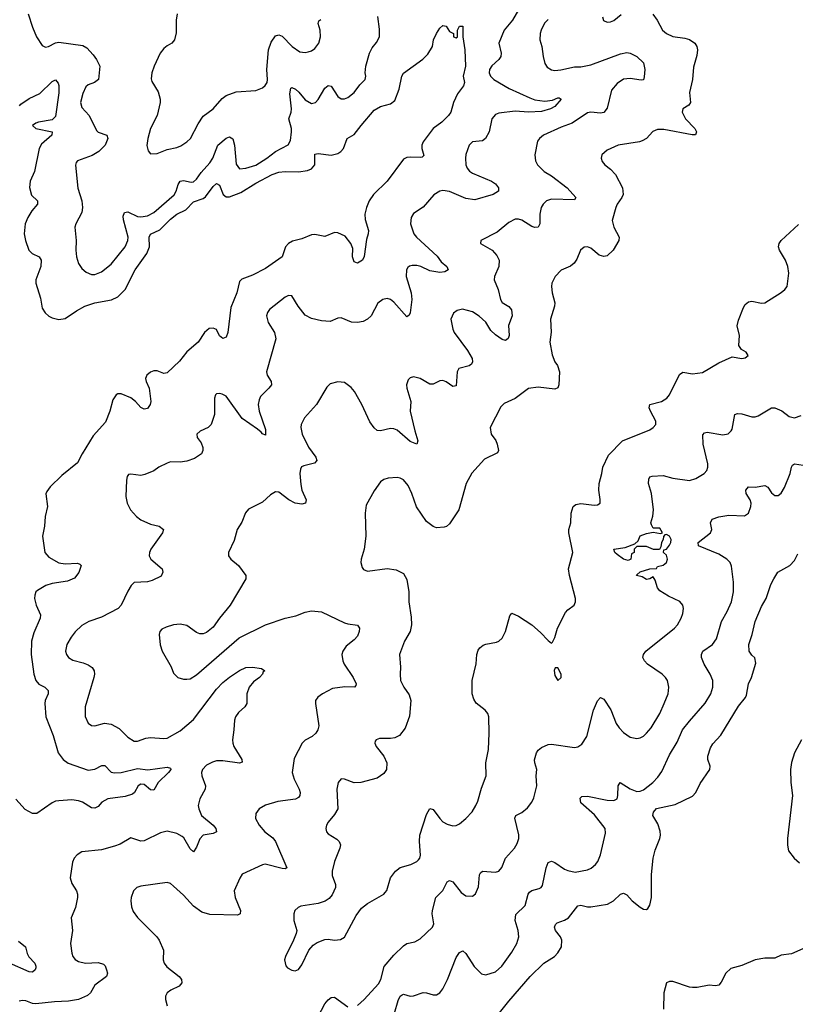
# Model space of a CAD drawing. Header units: inches. Extents: x 2057696 to 2160536, y 827480 to 1016834.
# Tile 105 of 256: x 2113693 to 2118415, y 861920 to 867913. Entities that reach past the tile are written whole.
import ezdxf

# ---------------------------------------------------------------- set-up
doc = ezdxf.new("R2010")
doc.units = ezdxf.units.IN
doc.header["$MEASUREMENT"] = 0
doc.layers.add('C1816', color=7, linetype='Continuous')

msp = doc.modelspace()

# ---------------------------------------------------------------- linework, layer by layer
at = {"layer": 'C1816', "color": 5}
for points, elevation in [([(2116743.2, 867996.8), (2116694, 867910), (2116642.8, 867850), (2116610.3, 867770), (2116623.7, 867710), (2116622.4, 867690), (2116610.4, 867670), (2116567.1, 867632.9), (2116552.2, 867610), (2116550.4, 867590), (2116559.5, 867570), (2116580.4, 867550), (2116673.6, 867493.6), (2116797.8, 867437.8), (2116830, 867426.5), (2116890, 867416.6), (2116936.8, 867423.2), (2116970, 867437.8), (2116978, 867438), (2116990.3, 867430), (2116950, 867384.5), (2116924.9, 867370), (2116870, 867353.7), (2116789.9, 867349.9), (2116710, 867355.6), (2116610, 867343.4), (2116590, 867337.2), (2116567.1, 867310), (2116550.2, 867230), (2116529.3, 867190.7), (2116510, 867175.1), (2116450, 867169.6), (2116430.2, 867149.7), (2116410, 867093.2), (2116406.4, 867070), (2116409.3, 867030), (2116416.9, 867010), (2116431.4, 866991.4), (2116450, 866978.9), (2116564.4, 866930), (2116590, 866913.8), (2116608.8, 866890), (2116608.4, 866870), (2116574.9, 866850), (2116464.1, 866815.9), (2116410, 866824.1), (2116310, 866868.2), (2116270, 866872.8), (2116251.2, 866868.8), (2116213.7, 866846.3), (2116150, 866771.6), (2116090, 866734), (2116075.8, 866710), (2116071.7, 866670), (2116092.6, 866610), (2116108.2, 866590), (2116234.3, 866474.3), (2116258.7, 866438.7), (2116292.7, 866410), (2116302, 866390), (2116282, 866378), (2116250, 866373.5), (2116190, 866385), (2116135.8, 866410), (2116110, 866416.1), (2116082.9, 866417.1), (2116067, 866413), (2116056, 866404), (2116047.9, 866390), (2116046.7, 866350), (2116075.8, 866250), (2116080.8, 866210), (2116070, 866128.7), (2116064.4, 866115.6), (2116050, 866104.5), (2115970, 866193.5), (2115950, 866210.9), (2115930, 866216.9), (2115902.8, 866210), (2115872.9, 866187.1), (2115833.1, 866110), (2115810.3, 866090), (2115784, 866076), (2115750, 866069.1), (2115712.6, 866072.6), (2115650, 866098.3), (2115630, 866096.3), (2115583.4, 866076.6), (2115530, 866080.4), (2115470, 866095.3), (2115430, 866115.4), (2115387.6, 866170), (2115350, 866232.3), (2115330, 866234.5), (2115310, 866223.7), (2115213.4, 866150), (2115200.5, 866130), (2115196.3, 866110), (2115206.4, 866070), (2115243.7, 866010), (2115252, 865970), (2115195.3, 865770), (2115200.3, 865750), (2115224.2, 865710), (2115224.9, 865690), (2115210.4, 865670), (2115159.6, 865620.4), (2115150, 865599), (2115144.9, 865570), (2115151.5, 865530), (2115190, 865418), (2115190, 865385.2), (2115170, 865392.3), (2115163.3, 865403.3), (2115140.9, 865420.9), (2115046.7, 865486.7), (2114950, 865620.7), (2114925.2, 865634.8), (2114910, 865638.4), (2114890, 865635.1), (2114884, 865630), (2114878, 865610), (2114878.7, 865510), (2114858.4, 865450), (2114840.7, 865430), (2114792.4, 865407.6), (2114770.8, 865390), (2114773.4, 865370), (2114796.7, 865336.7), (2114808.4, 865310), (2114808.4, 865290), (2114800.5, 865270), (2114757.7, 865242.3), (2114710, 865226.4), (2114670, 865220.4), (2114610, 865221.5), (2114590, 865214.7), (2114540.7, 865190), (2114510, 865167), (2114454.6, 865145.4), (2114430, 865139.7), (2114370, 865146), (2114356, 865144), (2114346.8, 865133.2), (2114342, 865110), (2114339.5, 865010), (2114347.7, 864970), (2114367.3, 864930), (2114403, 864890), (2114429.2, 864869.2), (2114490, 864841.7), (2114542.8, 864830), (2114568, 864810), (2114562.4, 864790), (2114490.4, 864690), (2114482.4, 864670), (2114481.6, 864650), (2114490.5, 864630), (2114560.3, 864570), (2114564.9, 864550), (2114553.1, 864526.9), (2114499.5, 864500.5), (2114470, 864492.1), (2114390, 864487), (2114371.7, 864468.3), (2114350, 864435.1), (2114310.3, 864350), (2114292, 864330), (2114190, 864276.8), (2114113.4, 864250), (2114070, 864226.3), (2114030, 864187.6), (2114005.3, 864154.7), (2113980.3, 864110), (2113972.2, 864070), (2113977.1, 864050), (2113990.6, 864030), (2114015.2, 864015.3), (2114079.3, 863999.3), (2114110, 863986.5), (2114133.1, 863970), (2114146.3, 863950), (2114149, 863930), (2114144.4, 863910), (2114090.3, 863730), (2114092, 863672), (2114110, 863630.8), (2114130, 863617.1), (2114150, 863614.4), (2114208.5, 863631.6), (2114250, 863625.6), (2114298.7, 863598.7), (2114350, 863545.2), (2114390, 863521.8), (2114410, 863520.7), (2114460.7, 863539.3), (2114490, 863544.7), (2114570, 863536.9), (2114590, 863540.2), (2114670, 863583.9), (2114750, 863654.3), (2114890, 863838), (2114930, 863878.4), (2114970, 863910.2), (2115030, 863951.3), (2115070, 863970.2), (2115110, 863972.9), (2115164.5, 863964.5), (2115184.7, 863950), (2115175.9, 863944.1), (2115170.5, 863930), (2115152.2, 863910), (2115116.7, 863883.3), (2115090.3, 863850), (2115076, 863810), (2115075.8, 863750), (2115064.4, 863730), (2115024.5, 863695.5), (2115007.2, 863670), (2115000.3, 863650), (2114996.9, 863590), (2114987.4, 863530), (2114990.3, 863510), (2114997.4, 863490), (2115046, 863410), (2115046.4, 863393.6), (2115030, 863388.4), (2114930, 863401.4), (2114890, 863401.5), (2114865.7, 863394.3), (2114830, 863375.4), (2114805.2, 863350), (2114799.6, 863330), (2114800.8, 863310), (2114823.6, 863250), (2114822.3, 863230), (2114788.7, 863170), (2114780.2, 863130), (2114782.4, 863110), (2114799, 863070), (2114870.2, 863010), (2114887.7, 862990), (2114890.4, 862970), (2114870, 862959.3), (2114810, 862949.7), (2114790, 862926.6), (2114770, 862877), (2114750, 862847), (2114730, 862866.3), (2114692.2, 862932.2), (2114682.2, 862942.2), (2114650, 862959.2), (2114590, 862973.5), (2114550, 862963.9), (2114450, 862914), (2114430, 862913.5), (2114370, 862932.3), (2114304.4, 862895.5), (2114270, 862882.4), (2114190, 862860.9), (2114070, 862847.6), (2114042, 862830), (2114024.4, 862810), (2114014.7, 862785.3), (2114000.3, 862690), (2114010, 862654.8), (2114037.6, 862610), (2114044.2, 862590), (2114044.6, 862570), (2114031.8, 862510), (2114005.5, 862445.5), (2114013.1, 862370), (2114001.1, 862290), (2114010.3, 862230.3), (2114017, 862210), (2114030, 862192.7), (2114050, 862179.6), (2114094, 862170), (2114170, 862173.6), (2114203.6, 862163.6), (2114213.8, 862153.8), (2114222, 862130), (2114226.4, 862110), (2114221.6, 862090), (2114150, 862036.3), (2114123.1, 861990), (2114106.4, 861973.6), (2114051.3, 861948.7), (2113990, 861938), (2113905.3, 861934.7), (2113790, 861922), (2113770, 861924.2), (2113730, 861940.7), (2113710, 861942), (2113690, 861938)], 340), ([(2113744.9, 867950), (2113770, 867868), (2113794, 867810), (2113830, 867755.3), (2113850, 867746.7), (2113868.7, 867750), (2113910, 867773.1), (2113930, 867775.6), (2114076.2, 867756.2), (2114101.9, 867741.9), (2114139.2, 867699.2), (2114160.9, 867670), (2114180.8, 867630), (2114173, 867550), (2114148.7, 867531.3), (2114110, 867517.4), (2114096, 867504), (2114076.1, 867463.9), (2114062, 867410), (2114070, 867379.3), (2114116.4, 867330), (2114159.3, 867239.3), (2114170, 867228), (2114223, 867210), (2114229, 867190), (2114212.1, 867150), (2114174.6, 867110), (2114133.1, 867086.9), (2114044.9, 867055.1), (2114036.1, 867043.9), (2114032.2, 867027.8), (2114046.9, 866886.9), (2114070.3, 866810), (2114074.9, 866770), (2114070, 866739), (2114034, 866670), (2114028.7, 866650), (2114036, 866570), (2114033.4, 866510), (2114038, 866470), (2114050.4, 866430), (2114070, 866398), (2114096.3, 866376.3), (2114130, 866362.6), (2114150, 866362.6), (2114190, 866378), (2114250, 866425.3), (2114334.8, 866530), (2114350.7, 866569.3), (2114353.3, 866590), (2114324.2, 866695.8), (2114322.7, 866717.3), (2114330, 866738.7), (2114350, 866742.8), (2114410, 866714.8), (2114430, 866712.4), (2114470, 866719.4), (2114510, 866740.2), (2114632.5, 866847.5), (2114644.5, 866870), (2114656.8, 866910), (2114669.4, 866930.6), (2114690, 866934), (2114735.9, 866924.1), (2114750, 866926.4), (2114770, 866943.1), (2114797.2, 866982.9), (2114850, 867041.1), (2114869.2, 867070), (2114898.9, 867150), (2114950, 867191.5), (2114970, 867200.3), (2114990, 867188), (2115000.5, 867150), (2115010, 867034), (2115030, 867006.3), (2115070, 867010.2), (2115130, 867028.5), (2115196.4, 867070), (2115250, 867110.2), (2115328.1, 867151.9), (2115341.7, 867178.3), (2115347.6, 867230), (2115347, 867250), (2115332.3, 867310), (2115345.2, 867350), (2115346.9, 867370), (2115337.7, 867462.3), (2115343.1, 867496.9), (2115350, 867501.5), (2115372.2, 867490), (2115392.8, 867472.8), (2115430, 867424.7), (2115470, 867402.6), (2115493.3, 867410), (2115510, 867428.4), (2115550, 867496.5), (2115570, 867511.8), (2115590, 867508.4), (2115630, 867444.9), (2115650, 867432.4), (2115670, 867432.4), (2115690, 867440.4), (2115729.5, 867470), (2115763.5, 867516.5), (2115795.1, 867550), (2115800.9, 867570), (2115797, 867590), (2115800.5, 867630), (2115822.3, 867710), (2115838, 867742), (2115864.6, 867775.4), (2115882.7, 867810), (2115883.9, 867856.1), (2115872.3, 867932.3)], 340), ([(2114651.7, 867950), (2114644.6, 867910), (2114645.8, 867834.2), (2114635.5, 867790), (2114618.8, 867770), (2114590, 867754.5), (2114570, 867737), (2114548.2, 867710), (2114510.4, 867630), (2114497.6, 867590), (2114493, 867553), (2114496.7, 867536.7), (2114535.1, 867475.1), (2114548.4, 867430), (2114548.5, 867410), (2114530.3, 867330), (2114488.8, 867250), (2114472, 867190), (2114466.9, 867146.9), (2114474.9, 867114.9), (2114490, 867097.3), (2114530, 867099.5), (2114590, 867122.8), (2114650, 867135.8), (2114674.2, 867145.8), (2114710.6, 867169.4), (2114732.1, 867190), (2114779.8, 867280.2), (2114810, 867326), (2114870, 867370.3), (2114926.4, 867433.6), (2114950, 867451.5), (2115010, 867473.8), (2115130, 867482), (2115170, 867498), (2115188.1, 867511.9), (2115198.7, 867530), (2115201.1, 867550), (2115197.1, 867610), (2115207.3, 867730), (2115223.2, 867776.8), (2115250, 867815.3), (2115270, 867820.3), (2115290, 867814), (2115352.4, 867750), (2115398.2, 867718.2), (2115430, 867714.3), (2115450, 867717.8), (2115470, 867724.4), (2115490, 867737.8), (2115513.6, 867770), (2115524.2, 867810), (2115521.2, 867850), (2115509.7, 867890), (2115513.3, 867906.7), (2115525.5, 867914.5)], 360), ([(2117546.8, 867946.8), (2117574, 867910), (2117606.4, 867850), (2117630.6, 867830), (2117670.3, 867810.3), (2117741.8, 867801.8), (2117770, 867793.7), (2117803, 867770), (2117815.8, 867750), (2117818.9, 867730), (2117815.6, 867695.6), (2117796, 867624), (2117789, 867550), (2117770.3, 867470), (2117776.4, 867410), (2117767.1, 867392.9), (2117730.7, 867370), (2117725.7, 867350), (2117747.4, 867310), (2117804.4, 867250), (2117812.7, 867230), (2117810, 867218), (2117807.1, 867212.9), (2117788.1, 867211.9), (2117614.8, 867245.2), (2117575.9, 867244.1), (2117548.2, 867231.8), (2117508.5, 867190), (2117483.7, 867176.3), (2117466, 867170), (2117336.3, 867150), (2117270, 867119.7), (2117237.1, 867090), (2117234, 867070), (2117239.5, 867050), (2117254.4, 867030), (2117290, 867003.1), (2117320.2, 866970), (2117363.2, 866890), (2117366.5, 866850), (2117358.9, 866830), (2117330.3, 866790), (2117321.5, 866770), (2117300.7, 866690), (2117310.2, 866650), (2117342.4, 866590), (2117341.6, 866570), (2117306, 866510), (2117270, 866476.9), (2117250, 866471.1), (2117220, 866480), (2117170, 866522.9), (2117150, 866531.5), (2117130, 866529.2), (2117107.7, 866510), (2117085.3, 866454.7), (2117068.8, 866431.2), (2117046.7, 866413.3), (2116990, 866389.3), (2116953.4, 866350), (2116933, 866310), (2116930.4, 866290), (2116934, 866250), (2116950.3, 866190), (2116948.5, 866168.5), (2116924.9, 866090), (2116928.7, 866011.3), (2116920.3, 865950), (2116934.2, 865874.2), (2116951.6, 865831.6), (2116967.6, 865807.6), (2116978.9, 865770), (2116975.6, 865690), (2116970, 865673.2), (2116950, 865664.2), (2116850, 865676.2), (2116790, 865668.2), (2116710, 865607.1), (2116643.2, 865576.8), (2116622.8, 865557.2), (2116556.4, 865430), (2116564.2, 865390), (2116591.3, 865351.3), (2116599.5, 865330), (2116608, 865290), (2116602.5, 865277.5), (2116522.3, 865237.7), (2116446.5, 865153.5), (2116411.6, 865090), (2116365.7, 864930), (2116310, 864843.7), (2116291.8, 864828.2), (2116276.7, 864823.3), (2116230, 864820.7), (2116210, 864827.6), (2116170, 864858.4), (2116108.6, 864948.6), (2116080.5, 865030), (2116057.4, 865077.4), (2116030, 865112), (2116010, 865122.9), (2115990, 865127.3), (2115936.7, 865123.3), (2115910, 865114.5), (2115890, 865100.9), (2115850, 865046), (2115801.8, 864958.2), (2115796.5, 864910), (2115800.3, 864770), (2115790.4, 864690), (2115772.7, 864630), (2115770.6, 864610), (2115778, 864578), (2115786.4, 864566.4), (2115810, 864555.5), (2115930, 864571.7), (2115984.4, 864564.4), (2116030, 864541.6), (2116050, 864504.7), (2116062, 864430), (2116062.4, 864370), (2116076.3, 864276.3), (2116077.7, 864230), (2116070.3, 864190), (2116036, 864130), (2116004.4, 864050), (2116011.9, 863971.9), (2116008.8, 863930), (2116011.8, 863890), (2116031.7, 863850), (2116063.6, 863803.6), (2116074.7, 863770), (2116065.4, 863674.6), (2116040, 863600), (2116004.6, 863555.4), (2115977.5, 863542.5), (2115950, 863537.2), (2115883.1, 863536.9), (2115862.8, 863530), (2115857.5, 863522.5), (2115854.4, 863510), (2115862.6, 863490), (2115910.1, 863430.1), (2115928.2, 863390), (2115926.2, 863350), (2115910, 863324.7), (2115870, 863297.2), (2115770.2, 863269.8), (2115730, 863268.7), (2115670, 863289.6), (2115650, 863292.3), (2115632.7, 863270), (2115623.1, 863230), (2115630.3, 863110), (2115610, 863075.1), (2115570, 863029.2), (2115560.4, 863010), (2115557.1, 862990), (2115561.6, 862970), (2115570, 862957.3), (2115624.4, 862924.4), (2115638, 862910), (2115646, 862890), (2115642.4, 862870), (2115609, 862790), (2115595.6, 862730), (2115596.1, 862703.9), (2115615.6, 862650), (2115615.2, 862630), (2115594.8, 862585.2), (2115576.1, 862563.9), (2115552.5, 862547.5), (2115510, 862533.8), (2115403.6, 862516.4), (2115387.7, 862510), (2115368.4, 862490), (2115361.3, 862470), (2115361.3, 862430), (2115379.1, 862370), (2115376.3, 862350), (2115360.5, 862310), (2115310.5, 862210), (2115305.5, 862190), (2115313.2, 862153.2), (2115322.8, 862142.8), (2115350, 862127.7), (2115370, 862124), (2115390, 862130.8), (2115410, 862160.7), (2115453.6, 862250), (2115479.8, 862280.3), (2115503.1, 862296.9), (2115550, 862314), (2115570, 862315.8), (2115610.3, 862310.4), (2115646.6, 862313.4), (2115670, 862327.7), (2115740.5, 862459.5), (2115774.5, 862505.5), (2115810, 862532.8), (2115909.3, 862590), (2115918.8, 862601.2), (2115927.1, 862612.9), (2115950.8, 862689.2), (2115980.5, 862730), (2116010, 862753.4), (2116073.2, 862770), (2116110, 862788.5), (2116120.7, 862799.3), (2116129.6, 862810), (2116132.2, 862827.8), (2116126.3, 862910), (2116129.8, 862950), (2116170, 863076), (2116190, 863111), (2116210, 863106), (2116250, 863050.8), (2116270, 863030.8), (2116295.9, 863015.9), (2116330, 863005.5), (2116350, 863008), (2116370, 863018), (2116409.7, 863050.3), (2116447.6, 863092.4), (2116470.9, 863129.1), (2116482.9, 863157.1), (2116503.9, 863236.1), (2116532.6, 863310), (2116531, 863390), (2116547.4, 863470), (2116551.6, 863570), (2116549.8, 863669.8), (2116542.3, 863690), (2116526.6, 863710), (2116472.9, 863752.9), (2116457.3, 863777.2), (2116448.3, 863810), (2116448.6, 863890), (2116471.5, 863991.5), (2116476.9, 864050), (2116484.4, 864075.6), (2116494.5, 864090), (2116514.9, 864105.1), (2116530, 864112), (2116595.8, 864124.2), (2116610, 864130.4), (2116630.8, 864149.2), (2116651.5, 864190), (2116676.2, 864283.8), (2116690, 864300.7), (2116730, 864281.6), (2116810, 864230.5), (2116863.9, 864183.9), (2116910, 864134.8), (2116930, 864118), (2116936, 864124), (2116950, 864152), (2116967, 864210), (2117015.4, 864304.6), (2117030, 864322), (2117069, 864350), (2117077, 864370), (2117077, 864390), (2117039.5, 864530), (2117035.1, 864570), (2117059.8, 864670), (2117036.4, 864790), (2117037.2, 864810), (2117047.8, 864850), (2117050.8, 864910), (2117063, 864950), (2117078.2, 864961.8), (2117110, 864968.9), (2117190, 864958.7), (2117210, 864959.3), (2117226, 864970), (2117227.5, 864992.5), (2117219.1, 865050), (2117221.1, 865090), (2117238, 865150), (2117244, 865190), (2117277.4, 865262.6), (2117363.7, 865350), (2117530, 865416.4), (2117550, 865430.6), (2117565.1, 865450), (2117565.6, 865470), (2117532.6, 865530), (2117525.7, 865550), (2117529.6, 865570), (2117601.2, 865590), (2117633.6, 865610), (2117650, 865630.5), (2117710, 865754.4), (2117730, 865767), (2117790, 865757), (2117850, 865764.9), (2117950, 865824.9), (2118030, 865862), (2118090, 865851), (2118110, 865856), (2118128.7, 865870), (2118115.3, 865890), (2118086.6, 865906.6), (2118072.3, 865930), (2118074.7, 865990), (2118062, 866050), (2118070, 866084), (2118099.2, 866160.8), (2118110, 866180.4), (2118130, 866196), (2118150, 866200.3), (2118210, 866188.5), (2118230, 866190.5), (2118328.3, 866251.7), (2118352.3, 866270), (2118365.1, 866290), (2118375.1, 866370), (2118369.7, 866410.4), (2118356, 866450), (2118319.1, 866510), (2118313.7, 866530), (2118316.9, 866550), (2118329.8, 866570.2), (2118434.1, 866665.9)], 380), ([(2117240.7, 867930), (2117248, 867908), (2117270, 867898.8), (2117290, 867900.5), (2117310, 867908.5), (2117355.4, 867944.6)], 380), ([(2113692, 867388), (2113700.3, 867399.7), (2113750, 867433.7), (2113815.6, 867464.4), (2113890, 867536.3), (2113910, 867546.8), (2113926.2, 867526.2), (2113930, 867512), (2113930, 867468), (2113910, 867323.9), (2113890, 867304.5), (2113807.7, 867290), (2113790, 867284.1), (2113770.3, 867270), (2113790.4, 867250), (2113890.4, 867230), (2113887.4, 867210), (2113825, 867155), (2113810.2, 867129.8), (2113782, 866990), (2113756.5, 866930), (2113751.6, 866891.6), (2113764.9, 866845), (2113801.6, 866810), (2113801.1, 866790), (2113766, 866750), (2113741.6, 866710), (2113726.7, 866670), (2113720.2, 866610), (2113727.2, 866570), (2113749.1, 866510), (2113769.4, 866489.4), (2113810.8, 866470.8), (2113823.6, 866450), (2113820.6, 866410), (2113791.2, 866330), (2113790.2, 866310), (2113818.9, 866218.9), (2113830, 866158), (2113848.6, 866128.6), (2113869.3, 866109.3), (2113890, 866098), (2113930, 866087.5), (2113970, 866093.6), (2114038.7, 866141.3), (2114090, 866169.4), (2114150, 866189.5), (2114251.8, 866208.2), (2114290, 866226.8), (2114335.4, 866270), (2114396.1, 866390), (2114465.9, 866490), (2114482.1, 866530), (2114481.3, 866590), (2114490, 866606.9), (2114545, 866635), (2114610, 866700.1), (2114650, 866728.8), (2114703.8, 866756.2), (2114750, 866804.4), (2114810, 866825.9), (2114824.1, 866835.9), (2114870, 866898.4), (2114890, 866916.2), (2114910, 866905.7), (2114932.3, 866850), (2114950, 866835.4), (2114970, 866834.8), (2115039.3, 866860.7), (2115130, 866918.7), (2115230, 866970.1), (2115270, 866985), (2115310, 866989.5), (2115390, 866986.9), (2115444, 866996), (2115470, 867006), (2115489.1, 867030), (2115490, 867094.4), (2115510, 867099.2), (2115590, 867088.7), (2115630, 867098.7), (2115647.6, 867110), (2115663.7, 867130), (2115685.6, 867190), (2115730, 867213.8), (2115770.8, 867270), (2115850, 867362.8), (2115890, 867384.7), (2115950, 867401.8), (2115977.6, 867422.4), (2116002.7, 867490), (2116019.7, 867570), (2116030, 867587.7), (2116147.8, 867672.2), (2116177.2, 867702.8), (2116206, 867750), (2116212.7, 867790), (2116229.6, 867830), (2116250, 867861), (2116270, 867878), (2116290, 867874), (2116310, 867842), (2116334, 867830), (2116334, 867810), (2116350, 867802), (2116358, 867810), (2116358, 867850), (2116370, 867874), (2116390, 867874), (2116390.4, 867810), (2116403.7, 867730), (2116406.5, 867630), (2116393.6, 867570), (2116400.5, 867530), (2116394.8, 867510), (2116357.7, 867462.2), (2116334.3, 867410), (2116316.9, 867350), (2116303.2, 867330), (2116263.6, 867290), (2116209.6, 867250.4), (2116149, 867170), (2116141.1, 867150), (2116141.3, 867130), (2116153.8, 867086.2), (2116143.4, 867076.6), (2116130, 867073.6), (2116070, 867077.2), (2116050, 867074.2), (2116030, 867064.4), (2115930, 866931.2), (2115847.4, 866850), (2115819.6, 866810), (2115803.6, 866770), (2115794, 866730), (2115796.7, 866696.7), (2115816.5, 866630), (2115814.9, 866610), (2115804.5, 866575.5), (2115789.1, 866470.9), (2115780.4, 866450), (2115750, 866431.5), (2115730, 866438.4), (2115718.8, 866470), (2115720, 866520), (2115709.8, 866550), (2115675.3, 866595.3), (2115630, 866616.8), (2115610, 866618.3), (2115550, 866594), (2115490, 866605.3), (2115470, 866603.1), (2115410, 866579.3), (2115354.4, 866565.6), (2115330, 866551), (2115311.7, 866530), (2115290.2, 866469.8), (2115190, 866399.7), (2115110, 866357.2), (2115046, 866334), (2115030, 866319.3), (2115014.3, 866250), (2114978.2, 866161.8), (2114959.6, 866010), (2114950, 865980.9), (2114930, 865972), (2114910, 865989.4), (2114890, 866027.6), (2114870, 866036), (2114846.7, 866033.3), (2114817, 866010), (2114779.6, 865950), (2114710, 865892.4), (2114665.4, 865834.6), (2114590, 865762.9), (2114570, 865759.6), (2114530, 865776), (2114510, 865775.6), (2114490, 865768.2), (2114466.7, 865750), (2114458.9, 865730), (2114462.7, 865710), (2114480.2, 865670), (2114490.2, 865590), (2114486, 865570), (2114470, 865547.3), (2114450, 865542.9), (2114430, 865551.8), (2114397.4, 865590), (2114370, 865611.8), (2114310, 865635.1), (2114290, 865635.1), (2114280.7, 865630), (2114260.3, 865599.7), (2114241.7, 865530), (2114215.8, 865464.2), (2114139.1, 865380.9), (2114072.6, 865270), (2114045.1, 865214.9), (2113950, 865138), (2113878.4, 865070), (2113858, 865042), (2113852.2, 865027.8), (2113862.4, 864950), (2113848, 864890), (2113843.9, 864830), (2113832.3, 864770), (2113846.2, 864670), (2113870, 864642), (2113930, 864607.5), (2113970, 864601.2), (2114044.1, 864604.1), (2114058.8, 864598.8), (2114066.8, 864590), (2114052.2, 864547.8), (2114026.5, 864513.5), (2113984.4, 864495.5), (2113890, 864481.7), (2113852.7, 864470), (2113800.6, 864439.4), (2113790.6, 864430), (2113783.8, 864410), (2113783.1, 864390), (2113792.2, 864350), (2113819.5, 864290), (2113818, 864270), (2113779.1, 864180.9), (2113764.7, 864130), (2113762.2, 864050), (2113778.9, 863930), (2113790.3, 863890), (2113809.4, 863869.4), (2113846, 863850), (2113865.7, 863830), (2113866, 863810), (2113847.6, 863770), (2113844.9, 863750), (2113852.7, 863670), (2113896.2, 863556.2), (2113926.7, 863450), (2113957.4, 863410), (2113986.7, 863386.7), (2114110, 863345), (2114150, 863350.2), (2114193.7, 863373.7), (2114210, 863373.1), (2114250, 863332.6), (2114270, 863328.4), (2114310.3, 863330.3), (2114410, 863356), (2114472.2, 863347.8), (2114590, 863362.4), (2114610, 863358), (2114613, 863350), (2114599.5, 863330), (2114535.5, 863270), (2114510, 863223.7), (2114490, 863226), (2114450, 863258), (2114430, 863259.7), (2114414.4, 863250), (2114392.4, 863210), (2114380.2, 863199.8), (2114335.1, 863184.9), (2114230, 863170.8), (2114191.7, 863150), (2114170, 863123.8), (2114150, 863113.2), (2114130, 863116.5), (2114074.2, 863150), (2114050, 863159), (2114010, 863163.7), (2113930, 863157.8), (2113910, 863155.5), (2113890, 863146.7), (2113797.9, 863082.1), (2113770, 863080.7), (2113725.3, 863105.3), (2113670, 863169.3)], 320), ([(2116910, 867913.7), (2116888.6, 867891.4), (2116867.9, 867850), (2116861.5, 867830), (2116860.3, 867790), (2116871.7, 867750), (2116879, 867690), (2116890, 867647.3), (2116905.1, 867625.1), (2116930, 867607.4), (2116950, 867603.6), (2116987.5, 867607.5), (2117070, 867626.5), (2117110, 867627.1), (2117170, 867639.4), (2117350, 867705), (2117390, 867714), (2117410, 867710.3), (2117450, 867690.2), (2117490.3, 867650), (2117498.9, 867610), (2117495.2, 867564.8), (2117490, 867546.6), (2117475.8, 867544.2), (2117410, 867556.1), (2117370, 867551.6), (2117330, 867524.2), (2117296.3, 867483.7), (2117270, 867374), (2117250, 867348), (2117230, 867344.4), (2117170, 867351.1), (2117150, 867346.3), (2117056.9, 867283.1), (2116990, 867258.7), (2116882, 867210), (2116857.1, 867190), (2116846.3, 867173.7), (2116828.4, 867090), (2116833.7, 867053.7), (2116846.4, 867030), (2116885.5, 866990), (2116930, 866962.6), (2117025.3, 866890), (2117079.1, 866830), (2117070, 866817.2), (2116930, 866821.5), (2116900.3, 866810), (2116879.1, 866790), (2116867.2, 866770), (2116859.7, 866730), (2116858.7, 866670), (2116850, 866649.4), (2116830, 866647.8), (2116810, 866655.4), (2116750, 866693.5), (2116730, 866699.7), (2116710, 866698.3), (2116670, 866678), (2116600.5, 866619.5), (2116501, 866570), (2116498.8, 866550), (2116570, 866510.5), (2116598.8, 866478.8), (2116611.7, 866450), (2116610.2, 866410), (2116582.7, 866350), (2116580.8, 866330), (2116606.4, 866270), (2116620.7, 866210), (2116630, 866192.4), (2116670, 866167), (2116687.8, 866147.8), (2116690.2, 866110), (2116669.1, 866050.9), (2116672.2, 865990), (2116667.5, 865972.5), (2116650, 865959.7), (2116630, 865966), (2116590, 865994.8), (2116562.2, 866022.2), (2116530, 866072.1), (2116490, 866108.3), (2116450, 866135.3), (2116388.8, 866151.2), (2116356.2, 866143.8), (2116333.1, 866126.9), (2116318, 866090), (2116329, 866030), (2116338.9, 866010), (2116419.7, 865899.7), (2116446.7, 865850), (2116450.4, 865830), (2116443.4, 865816.6), (2116430, 865805.6), (2116367.3, 865790), (2116357.1, 865770), (2116350, 865685.2), (2116330, 865680.9), (2116290, 865709.6), (2116270, 865716.9), (2116250, 865715.1), (2116210, 865695.1), (2116190, 865694.5), (2116130, 865729.4), (2116090, 865739.5), (2116070, 865733.2), (2116058.5, 865721.5), (2116048.7, 865691.3), (2116048.8, 865670), (2116074, 865590), (2116070.5, 865529.5), (2116097.8, 865410), (2116116.9, 865350), (2116110, 865329.6), (2116070, 865346.3), (2115990, 865413.8), (2115970, 865423.8), (2115950, 865425.6), (2115890, 865409.7), (2115870, 865413.3), (2115850, 865429.7), (2115824.6, 865464.6), (2115775.1, 865570), (2115730.8, 865650), (2115710, 865674), (2115670, 865705.4), (2115630, 865708.2), (2115583.6, 865696.4), (2115563.4, 865676.6), (2115499.5, 865570), (2115426, 865490), (2115406.5, 865450), (2115404.7, 865430), (2115412.3, 865390), (2115451.9, 865311.9), (2115495.2, 865250), (2115501.3, 865230), (2115486.9, 865213.1), (2115421.7, 865198.3), (2115408.9, 865191.1), (2115402.3, 865177.7), (2115399, 865150), (2115403.8, 865083.8), (2115411.4, 865050), (2115437, 864990), (2115433.4, 864970), (2115410, 864964.4), (2115370, 864970.9), (2115331.5, 864990), (2115270, 865037), (2115250, 865039.3), (2115218.8, 865021.2), (2115170, 864976.2), (2115085.4, 864934.6), (2115067.5, 864912.5), (2115045.1, 864854.9), (2115017.6, 864810), (2114997.5, 864742.5), (2114963.8, 864670), (2114964.9, 864650), (2114979.1, 864630), (2115024.4, 864590), (2115070.4, 864530), (2115068.5, 864510), (2114974.9, 864350), (2114909.2, 864270.8), (2114870, 864215.6), (2114830, 864183), (2114810, 864174.3), (2114790, 864174.7), (2114770, 864183.6), (2114710, 864225.1), (2114670, 864232.8), (2114630, 864229.6), (2114584.2, 864215.8), (2114557.1, 864202.9), (2114545.5, 864190), (2114542.4, 864170), (2114547.4, 864107.4), (2114560.4, 864070), (2114614, 863974), (2114630, 863934.8), (2114656, 863910), (2114690, 863898), (2114710, 863898), (2114730, 863901.6), (2114770, 863925.7), (2115029.1, 864150.9), (2115189.3, 864230), (2115310, 864270.3), (2115374.9, 864285.1), (2115430, 864306), (2115470, 864314), (2115530, 864307.9), (2115670, 864241.5), (2115690, 864235), (2115748.6, 864228.6), (2115761.3, 864210), (2115760.2, 864190), (2115750, 864161.6), (2115730, 864138.3), (2115680.5, 864099.5), (2115659.1, 864070), (2115653.4, 864050), (2115660.4, 864010), (2115668.7, 863990), (2115723.6, 863910), (2115740.3, 863870), (2115738.9, 863861.1), (2115730.2, 863849.8), (2115671.6, 863851.6), (2115598.2, 863841.8), (2115536.3, 863810), (2115507.7, 863790), (2115493, 863770), (2115492.7, 863750), (2115514.6, 863614.6), (2115508, 863590), (2115495.5, 863570), (2115473.4, 863550), (2115431.7, 863528.3), (2115413, 863510), (2115363.6, 863416.4), (2115351.6, 863330), (2115363.6, 863290), (2115394.3, 863230), (2115399.6, 863210), (2115398, 863190), (2115390, 863179.6), (2115371, 863169), (2115264.7, 863155.3), (2115188.7, 863131.3), (2115150.3, 863109.6), (2115130, 863082), (2115128.8, 863050), (2115150.3, 863010), (2115185.3, 862970), (2115233.1, 862933.1), (2115250.1, 862910.1), (2115319.1, 862750), (2115310, 862745.1), (2115290, 862746.2), (2115187.1, 862772.9), (2115170, 862769.7), (2115047.3, 862712.7), (2115032.3, 862687.7), (2114999.3, 862610), (2115004.9, 862570), (2115037.6, 862490), (2115035.5, 862470), (2115018.3, 862461.7), (2114850, 862467.1), (2114801.1, 862481.1), (2114750, 862517), (2114690, 862584.7), (2114630, 862639.6), (2114610, 862655.6), (2114590, 862661.6), (2114430, 862639.6), (2114406.8, 862630), (2114386, 862610), (2114370.4, 862570), (2114368.5, 862550), (2114373.8, 862513.8), (2114384.4, 862484.4), (2114410, 862447.7), (2114526.7, 862330), (2114541.1, 862310), (2114568.7, 862250), (2114567, 862190), (2114572, 862170), (2114588.4, 862148.4), (2114663, 862090), (2114678, 862070), (2114679.1, 862050), (2114664, 862030), (2114613.7, 862006.3), (2114590, 861989.2), (2114581.3, 861970), (2114581.3, 861950), (2114590.4, 861910)], 360), ([(2115750, 861912.9), (2115790, 861948.9), (2115876.4, 862043.6), (2115890.6, 862070), (2115911.6, 862150), (2115970, 862218.6), (2116030, 862275.9), (2116050, 862289.1), (2116099.3, 862300.7), (2116130, 862317.6), (2116207, 862390), (2116214.3, 862410), (2116204, 862470), (2116205.4, 862490), (2116225.7, 862570), (2116270, 862612), (2116295.1, 862664.9), (2116310, 862674.4), (2116330, 862665.7), (2116381.3, 862601.3), (2116410, 862580.3), (2116450, 862578), (2116468.1, 862591.9), (2116485.2, 862634.8), (2116492.9, 862707.1), (2116499.1, 862720.9), (2116510, 862730.4), (2116590, 862724), (2116610, 862730.4), (2116627.7, 862752.3), (2116649.7, 862810), (2116706.3, 862870), (2116722.2, 862897.8), (2116732, 862930), (2116732.1, 862952.1), (2116706.7, 863053.3), (2116712.7, 863070), (2116750, 863087.4), (2116784.4, 863115.6), (2116811.1, 863150), (2116823.9, 863176.1), (2116842.2, 863250), (2116838.2, 863310), (2116841, 863350), (2116828.7, 863388.7), (2116828.1, 863408.1), (2116839.9, 863450), (2116850, 863467.2), (2116870, 863483.6), (2116910, 863501.3), (2116930, 863502.7), (2117070, 863484), (2117091.9, 863488.1), (2117115.8, 863504.2), (2117146.3, 863550), (2117187.1, 863710), (2117210, 863766.8), (2117230, 863787.7), (2117250, 863778), (2117292.9, 863712.9), (2117325.4, 863630), (2117342.7, 863602.7), (2117370, 863574.9), (2117410, 863546.7), (2117450, 863538.4), (2117470, 863542.4), (2117490, 863552.7), (2117510, 863570.4), (2117537.2, 863602.8), (2117589.8, 863690), (2117617.6, 863750), (2117640.4, 863810), (2117645.7, 863850), (2117637.4, 863890), (2117624.7, 863910), (2117603.6, 863930), (2117515.1, 863990), (2117496.9, 864010), (2117487.3, 864030), (2117491.4, 864048.6), (2117506, 864070), (2117680.5, 864210), (2117697.4, 864230), (2117719.7, 864270), (2117730, 864298), (2117735.1, 864330), (2117729.4, 864350), (2117711.3, 864371.3), (2117643.7, 864403.7), (2117590, 864436.2), (2117575.8, 864455.8), (2117562.5, 864502.5), (2117550, 864522), (2117530, 864509.2), (2117510, 864506), (2117482, 864522), (2117449, 864531), (2117450, 864534), (2117470, 864552), (2117529.1, 864570.9), (2117570, 864572), (2117575.1, 864584.9), (2117610, 864592.4), (2117630, 864608.6), (2117637.6, 864630), (2117630, 864654.2), (2117612.7, 864670), (2117614.7, 864685.3), (2117630, 864690.2), (2117650, 864714.4), (2117658.2, 864730), (2117658.6, 864750), (2117650, 864768.7), (2117630, 864778.7), (2117621.7, 864778.3), (2117612.7, 864767.3), (2117610, 864749.3), (2117599.5, 864730), (2117595.9, 864704.1), (2117587.3, 864687.3), (2117552.7, 864687.3), (2117510, 864706), (2117450, 864706), (2117434, 864690), (2117434, 864670), (2117418, 864662), (2117414, 864630), (2117398, 864622), (2117370, 864629.6), (2117330, 864657), (2117317, 864670), (2117309.5, 864690), (2117380.2, 864699.8), (2117438, 864722), (2117458, 864742), (2117470, 864770.6), (2117510, 864786), (2117550, 864794), (2117593.6, 864786.4), (2117606, 864790), (2117590, 864817.2), (2117550, 864818), (2117538.6, 864838.6), (2117536.2, 864850), (2117547.8, 864892.2), (2117550.9, 864929.1), (2117538.7, 865030), (2117520.9, 865090), (2117522.7, 865117.3), (2117529.8, 865130.2), (2117544.4, 865135.6), (2117610, 865138.4), (2117670, 865122.4), (2117770, 865109.1), (2117810, 865119.6), (2117859.6, 865150), (2117875.6, 865170), (2117882, 865190), (2117881.7, 865210), (2117853.5, 865330), (2117853, 865387), (2117861.7, 865398.3), (2117878.4, 865401.6), (2117973.5, 865386.5), (2118007, 865393), (2118025.1, 865410), (2118030, 865421), (2118046.6, 865510), (2118063.3, 865516.7), (2118090, 865514.9), (2118150, 865495.5), (2118170, 865495.5), (2118190, 865502), (2118269.8, 865550.3), (2118290, 865550.4), (2118332.5, 865532.5), (2118378.5, 865498.5), (2118410, 865490.5), (2118450, 865504.4)], 360), ([(2115974.9, 861865.1), (2115997, 861943), (2116010, 861968.5), (2116022.3, 861977.8), (2116030, 861982.4), (2116070, 861969), (2116090, 861971.6), (2116150, 861992), (2116170.2, 861990.2), (2116210, 861977), (2116230, 861977), (2116250, 861988.7), (2116270, 862014.4), (2116298.4, 862070), (2116350, 862204.4), (2116370, 862235.5), (2116390, 862246), (2116410, 862228.2), (2116459.6, 862150), (2116505, 862105), (2116530, 862099), (2116590, 862117.4), (2116629, 862151), (2116690, 862237), (2116719.8, 862290), (2116732.3, 862330), (2116728.3, 862370), (2116709.8, 862430), (2116713.1, 862466.9), (2116770, 862520.5), (2116788.5, 862590), (2116797.4, 862602.6), (2116810, 862613.4), (2116855.6, 862624.4), (2116868.2, 862631.8), (2116876.4, 862643.6), (2116897.7, 862750), (2116910, 862782), (2116930, 862790.4), (2116950, 862782.6), (2117010, 862741.7), (2117030, 862733.4), (2117074.9, 862725.1), (2117150, 862738), (2117171.8, 862748.2), (2117198.7, 862770), (2117212.8, 862790), (2117228.2, 862830), (2117259.1, 862960.9), (2117256.9, 862990), (2117193.3, 863073.3), (2117110, 863146.6), (2117104.4, 863175.6), (2117114.8, 863185.2), (2117150, 863187), (2117270, 863162.6), (2117310, 863161.3), (2117330, 863171), (2117335.4, 863190), (2117336.9, 863250), (2117349.7, 863270.3), (2117410, 863231.3), (2117450, 863216.2), (2117470, 863217.6), (2117490, 863226.2), (2117548.3, 863270), (2117578.4, 863301.6), (2117602.5, 863337.5), (2117650, 863438), (2117695.1, 863515.1), (2117728.8, 863590), (2117770, 863644), (2117866.2, 863753.8), (2117901.4, 863810), (2117912.9, 863850), (2117913.1, 863890), (2117896, 863930), (2117859.7, 863990), (2117844.7, 864030), (2117843, 864050), (2117852, 864070), (2117910.8, 864109.2), (2117936.2, 864143.8), (2117965.6, 864250), (2118001.1, 864310), (2118025.7, 864370), (2118038.5, 864430), (2118038.2, 864490), (2118027.6, 864587.6), (2118017.7, 864610), (2117997.4, 864630), (2117950, 864660.7), (2117826, 864710), (2117823.7, 864730), (2117899.7, 864790), (2117906.9, 864810), (2117899.7, 864850), (2117908, 864872), (2117950, 864886.9), (2118010, 864897), (2118105.9, 864894.1), (2118129.6, 864910), (2118144.8, 864950), (2118146.2, 864970), (2118139.8, 864990), (2118116.5, 865030), (2118114.5, 865050), (2118130, 865068.9), (2118170, 865068.6), (2118230, 865076.9), (2118247.5, 865067.5), (2118270, 865033.4), (2118290, 865018), (2118310, 865017.1), (2118330, 865030.4), (2118350, 865064.9), (2118384.2, 865150), (2118391, 865189), (2118398, 865202), (2118411.2, 865208.8), (2118490, 865197)], 340), ([(2116590, 861837.1), (2116670, 861938.7), (2116801.6, 862090), (2116883.7, 862170), (2116948.4, 862211.6), (2116970, 862233.4), (2116991.1, 862270), (2116993.7, 862310), (2116984.7, 862330), (2116954, 862370), (2116948.3, 862390), (2116954.5, 862405.5), (2116964.7, 862415.3), (2117010, 862432.7), (2117033.4, 862446.6), (2117090, 862519.5), (2117110, 862524.2), (2117150, 862514), (2117170, 862514), (2117270.7, 862529.3), (2117307.6, 862550), (2117350, 862590.3), (2117370, 862596.5), (2117390, 862587), (2117422.7, 862550), (2117470, 862511.6), (2117490, 862499.6), (2117510, 862496.5), (2117517.3, 862502.7), (2117530, 862524), (2117538.9, 862570), (2117540.2, 862710), (2117550.4, 862810), (2117562.1, 862857.9), (2117591, 862929), (2117595, 862950), (2117592.8, 862972.8), (2117577.3, 863017.4), (2117547.4, 863070), (2117552.6, 863090), (2117570, 863111.1), (2117684.5, 863135.5), (2117790, 863187.2), (2117810, 863208.4), (2117835.8, 863264.2), (2117895.5, 863350), (2117897.6, 863370), (2117882.6, 863410), (2117882.3, 863430), (2117899.3, 863480.7), (2117913.8, 863506.2), (2117961.6, 863558.4), (2118070, 863734.9), (2118112.4, 863787.6), (2118118.3, 863801.7), (2118129.8, 863870.2), (2118148.2, 863910), (2118175.5, 863995.5), (2118169.5, 864029.5), (2118150, 864046), (2118134, 864070), (2118131.3, 864110), (2118151.5, 864170), (2118169.8, 864250), (2118210, 864340.7), (2118238.7, 864390), (2118265.4, 864474.6), (2118284, 864510), (2118309.6, 864550.4), (2118382, 864590), (2118410, 864622), (2118430, 864662)], 320), ([(2118452.4, 863530), (2118410.1, 863450), (2118392.3, 863392.3), (2118386.9, 863350), (2118387.6, 863270), (2118399, 863190), (2118367.5, 862930), (2118367.6, 862887.6), (2118374.5, 862854.5), (2118408.5, 862808.5), (2118441.5, 862781.5)], 320), ([(2113684.5, 862304.5), (2113727.4, 862270), (2113738, 862230), (2113749, 862209), (2113784.2, 862170), (2113791.6, 862151.6), (2113790, 862140.9), (2113786.4, 862130), (2113770, 862115), (2113750, 862117), (2113630, 862170.7)], 320), ([(2118462, 862258), (2118392.4, 862227.6), (2118330, 862219.2), (2118290, 862201), (2118230, 862200.2), (2118170, 862191.4), (2118090, 862155.5), (2118022.8, 862137.2), (2117991.3, 862110), (2117964.5, 862055.5), (2117950, 862036.2), (2117930, 862031.6), (2117890, 862035.8), (2117817.5, 862022.5), (2117790, 862022), (2117770, 862024.2), (2117670, 862058.2), (2117650, 862059.2), (2117630.2, 862049.8), (2117615.5, 861990), (2117611.6, 861890)], 320), ([(2115510, 861846), (2115550, 861922.3), (2115570, 861946.3), (2115590, 861960.3), (2115610, 861963.1), (2115690, 861904.9)], 360)]:
    msp.add_lwpolyline(points, dxfattribs=dict(at, elevation=elevation))
at = {"layer": 'C1816', "color": 5, "elevation": 380}
msp.add_lwpolyline([(2116970, 863968.7), (2116952, 863968), (2116947.7, 863952.3), (2116950, 863922), (2116970, 863891.3), (2116988.7, 863910), (2116989, 863930)], close=True, dxfattribs=at)

doc.saveas('drawing.dxf')
